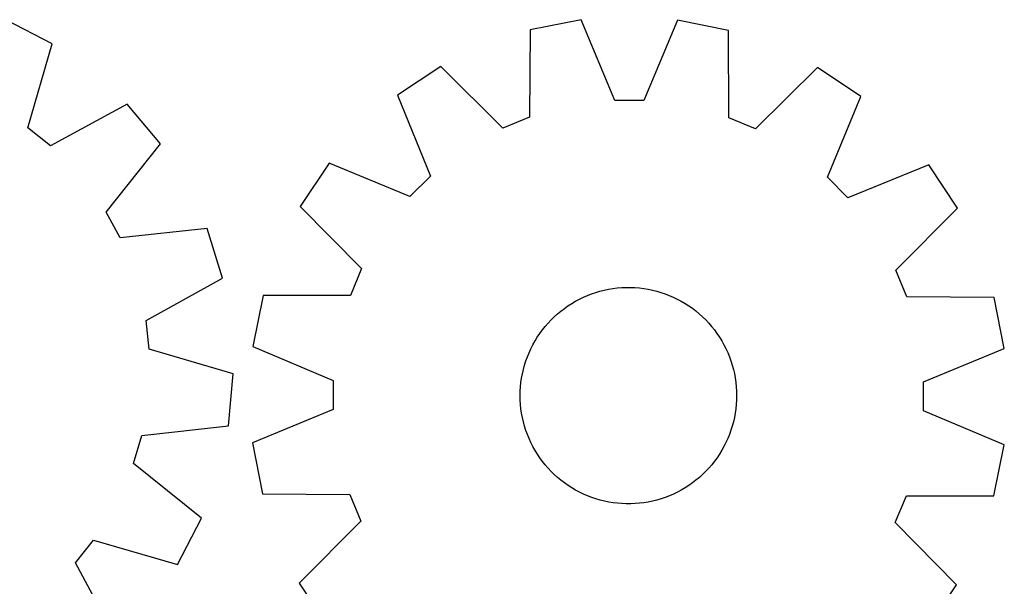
# Model space of a CAD drawing. Header units: millimetres. Extents: x 7 to 1243, y 7 to 1497.
# Tile 22 of 26: x 1019 to 1237, y 846 to 972. Entities that reach past the tile are written whole.
import ezdxf

# ---------------------------------------------------------------- set-up
doc = ezdxf.new("R2010")
doc.units = ezdxf.units.MM
doc.layers.add('CUT', color=7, linetype='CONTINUOUS', true_color=0x000000)

msp = doc.modelspace()

# ---------------------------------------------------------------- linework, layer by layer
at = {"layer": 'CUT'}
for p, q in [((1025.840797, 966.223941), (1015.609176, 971.55305)), ((1143.164749, 971.522319), (1131.844343, 969.301083)), ((1150.595013, 953.627248), (1143.164749, 971.522319)), ((1131.844343, 969.301083), (1131.72723, 949.9251)), ((1164.547885, 971.466814), (1157.024819, 953.610557)), ((1175.856606, 969.186838), (1164.547885, 971.466814)), ((1175.873128, 949.810508), (1175.856606, 969.186838)), ((1020.478816, 947.604286), (1025.840797, 966.223941)), ((1112.06766, 961.169391), (1102.459, 954.785104)), ((1125.780477, 947.479939), (1112.06766, 961.169391)), ((1195.590808, 960.952585), (1181.807107, 947.334508)), ((1205.166194, 954.518502), (1195.590808, 960.952585)), ((1102.459, 954.785104), (1109.765669, 936.839213)), ((1197.766458, 936.610785), (1205.166194, 954.518502)), ((1042.514282, 952.836017), (1025.492452, 943.578601)), ((1049.927705, 943.997091), (1042.514282, 952.836017)), ((1157.024819, 953.610557), (1150.595013, 953.627248)), ((1131.72723, 949.9251), (1125.780477, 947.479939)), ((1181.807107, 947.334508), (1175.873128, 949.810508)), ((1025.492452, 943.578601), (1020.478816, 947.604286)), ((1037.848447, 928.846714), (1049.927705, 943.997091)), ((1087.299591, 939.704191), (1080.865507, 930.128805)), ((1105.207308, 932.304455), (1087.299591, 939.704191)), ((1220.247107, 939.359092), (1202.301216, 932.052423)), ((1226.631394, 929.750432), (1220.247107, 939.359092)), ((1109.765669, 936.839213), (1105.207308, 932.304455)), ((1202.301216, 932.052423), (1197.766458, 936.610785)), ((1080.865507, 930.128805), (1094.483585, 916.345104)), ((1040.93988, 923.20883), (1037.848447, 928.846714)), ((1212.941942, 916.037616), (1226.631394, 929.750432)), ((1060.20866, 925.247595), (1040.93988, 923.20883)), ((1063.675259, 914.244498), (1060.20866, 925.247595)), ((1094.483585, 916.345104), (1092.007584, 910.411125)), ((1215.387103, 910.090862), (1212.941942, 916.037616)), ((1046.717681, 904.869906), (1063.675259, 914.244498)), ((1072.631255, 910.394603), (1070.351279, 899.085882)), ((1092.007584, 910.411125), (1072.631255, 910.394603)), ((1143.657171, 910.003309), (1144.5557, 910.392334)), ((1144.5557, 910.392334), (1145.46935, 910.744385)), ((1145.46935, 910.744385), (1146.396598, 911.058876)), ((1146.396598, 911.058876), (1147.335903, 911.335285)), ((1147.335903, 911.335285), (1148.285701, 911.57315)), ((1148.285701, 911.57315), (1149.24441, 911.772077)), ((1149.24441, 911.772077), (1150.210435, 911.931734)), ((1150.210435, 911.931734), (1151.182168, 912.051855)), ((1151.182168, 912.051855), (1152.157993, 912.132241)), ((1152.157993, 912.132241), (1153.136284, 912.172757)), ((1153.136284, 912.172757), (1154.115414, 912.173337)), ((1154.115414, 912.173337), (1155.093752, 912.133978)), ((1155.093752, 912.133978), (1156.069671, 912.054747)), ((1156.069671, 912.054747), (1157.041546, 911.935776)), ((1157.041546, 911.935776), (1158.00776, 911.777263)), ((1158.00776, 911.777263), (1158.966703, 911.579471)), ((1158.966703, 911.579471), (1159.916782, 911.342729)), ((1159.916782, 911.342729), (1160.856413, 911.067433)), ((1160.856413, 911.067433), (1161.784033, 910.754039)), ((1161.784033, 910.754039), (1162.698099, 910.403069)), ((1162.698099, 910.403069), (1163.597088, 910.015108)), ((1140.243734, 908.091326), (1141.067117, 908.621171)), ((1141.067117, 908.621171), (1141.911426, 909.11699)), ((1141.911426, 909.11699), (1142.775257, 909.577959)), ((1142.775257, 909.577959), (1143.657171, 910.003309)), ((1163.597088, 910.015108), (1164.479505, 909.590802)), ((1164.479505, 909.590802), (1165.34388, 909.130856)), ((1165.34388, 909.130856), (1166.188776, 908.636037)), ((1166.188776, 908.636037), (1167.012785, 908.107167)), ((1234.763086, 909.973749), (1215.387103, 910.090862)), ((1236.984322, 898.653344), (1234.763086, 909.973749)), ((1137.186305, 905.650146), (1137.91266, 906.306731)), ((1137.91266, 906.306731), (1138.665192, 906.933142)), ((1138.665192, 906.933142), (1139.442648, 907.528338)), ((1139.442648, 907.528338), (1140.243734, 908.091326)), ((1167.012785, 908.107167), (1167.814537, 907.545126)), ((1167.814537, 907.545126), (1168.592697, 906.950852)), ((1168.592697, 906.950852), (1169.34597, 906.325332)), ((1169.34597, 906.325332), (1170.073101, 905.669607)), ((1047.416269, 898.478141), (1046.717681, 904.869906)), ((1135.176159, 903.51052), (1135.816915, 904.250877)), ((1135.816915, 904.250877), (1136.487335, 904.964481)), ((1136.487335, 904.964481), (1137.186305, 905.650146)), ((1170.073101, 905.669607), (1170.772882, 904.98477)), ((1170.772882, 904.98477), (1171.444146, 904.271959)), ((1171.444146, 904.271959), (1172.085778, 903.532362)), ((1133.442288, 901.141475), (1133.987857, 901.954525)), ((1133.987857, 901.954525), (1134.566135, 902.744645)), ((1134.566135, 902.744645), (1135.176159, 903.51052)), ((1172.085778, 903.532362), (1172.696708, 902.767208)), ((1172.696708, 902.767208), (1173.275921, 901.977773)), ((1173.275921, 901.977773), (1173.822451, 901.165369)), ((1132.010637, 898.578457), (1132.452855, 899.452035)), ((1132.452855, 899.452035), (1132.930337, 900.306848)), ((1132.930337, 900.306848), (1133.442288, 901.141475)), ((1173.822451, 901.165369), (1174.33539, 900.33135)), ((1174.33539, 900.33135), (1174.813883, 899.477102)), ((1174.813883, 899.477102), (1175.257135, 898.604048)), ((1065.998501, 892.987872), (1047.416269, 898.478141)), ((1070.351279, 899.085882), (1088.207535, 891.562816)), ((1131.234877, 896.780853), (1131.604419, 897.687569)), ((1131.604419, 897.687569), (1132.010637, 898.578457)), ((1175.257135, 898.604048), (1175.664407, 897.713641)), ((1175.664407, 897.713641), (1176.035022, 896.807363)), ((1219.089251, 891.22308), (1236.984322, 898.653344)), ((1130.608219, 894.925998), (1130.902626, 895.859818)), ((1130.902626, 895.859818), (1131.234877, 896.780853)), ((1176.035022, 896.807363), (1176.368362, 895.886723)), ((1176.368362, 895.886723), (1176.663874, 894.953252)), ((1064.990519, 881.495725), (1065.998501, 892.987872)), ((1129.956645, 892.063458), (1130.134835, 893.026237)), ((1130.134835, 893.026237), (1130.352147, 893.980947)), ((1130.352147, 893.980947), (1130.608219, 894.925998)), ((1176.663874, 894.953252), (1176.921065, 894.008504)), ((1176.921065, 894.008504), (1177.139506, 893.054052)), ((1177.139506, 893.054052), (1177.318836, 892.091484)), ((1088.207535, 891.562816), (1088.190845, 885.13301)), ((1129.718752, 890.120113), (1129.817874, 891.094212)), ((1129.817874, 891.094212), (1129.956645, 892.063458)), ((1177.318836, 892.091484), (1177.458754, 891.122403)), ((1177.458754, 891.122403), (1177.559028, 890.148422)), ((1219.072561, 884.793273), (1219.089251, 891.22308)), ((1129.640052, 888.163843), (1129.659446, 889.142781)), ((1129.659446, 889.142781), (1129.718752, 890.120113)), ((1177.559028, 890.148422), (1177.619492, 889.171161)), ((1177.619492, 889.171161), (1177.640044, 888.192247)), ((1129.660604, 887.184929), (1129.640052, 888.163843)), ((1129.721068, 886.207668), (1129.660604, 887.184929)), ((1177.62065, 887.213309), (1177.561343, 886.235977)), ((1177.640044, 888.192247), (1177.62065, 887.213309)), ((1088.190845, 885.13301), (1070.295773, 877.702746)), ((1129.821342, 885.233686), (1129.721068, 886.207668)), ((1129.96126, 884.264605), (1129.821342, 885.233686)), ((1130.140589, 883.302037), (1129.96126, 884.264605)), ((1177.32345, 884.292631), (1177.145261, 883.329852)), ((1177.462222, 885.261877), (1177.32345, 884.292631)), ((1177.561343, 886.235977), (1177.462222, 885.261877)), ((1236.928817, 877.270207), (1219.072561, 884.793273)), ((1130.359031, 882.347586), (1130.140589, 883.302037)), ((1130.616222, 881.402838), (1130.359031, 882.347586)), ((1176.927949, 882.375143), (1176.671876, 881.430091)), ((1177.145261, 883.329852), (1176.927949, 882.375143)), ((1045.736259, 879.324116), (1064.990519, 881.495725)), ((1130.911733, 880.469367), (1130.616222, 881.402838)), ((1131.245074, 879.548726), (1130.911733, 880.469367)), ((1176.37747, 880.496271), (1176.045219, 879.575237)), ((1176.671876, 881.430091), (1176.37747, 880.496271)), ((1043.935647, 873.151557), (1045.736259, 879.324116)), ((1070.295773, 877.702746), (1072.51701, 866.38234)), ((1131.615689, 878.642448), (1131.245074, 879.548726)), ((1132.022961, 877.752041), (1131.615689, 878.642448)), ((1132.466212, 876.878987), (1132.022961, 877.752041)), ((1175.269459, 877.777632), (1174.827241, 876.904054)), ((1175.675677, 878.668521), (1175.269459, 877.777632)), ((1176.045219, 879.575237), (1175.675677, 878.668521)), ((1132.944706, 876.02474), (1132.466212, 876.878987)), ((1133.457645, 875.19072), (1132.944706, 876.02474)), ((1174.349759, 876.049241), (1173.837807, 875.214615)), ((1174.827241, 876.904054), (1174.349759, 876.049241)), ((1234.648841, 865.961486), (1236.928817, 877.270207)), ((1134.004175, 874.378316), (1133.457645, 875.19072)), ((1134.583387, 873.588881), (1134.004175, 874.378316)), ((1135.194318, 872.823728), (1134.583387, 873.588881)), ((1172.713961, 873.611445), (1172.103937, 872.845569)), ((1173.292239, 874.401565), (1172.713961, 873.611445)), ((1173.837807, 875.214615), (1173.292239, 874.401565)), ((1059.002356, 860.968097), (1043.935647, 873.151557)), ((1135.835949, 872.084131), (1135.194318, 872.823728)), ((1136.507214, 871.37132), (1135.835949, 872.084131)), ((1137.206994, 870.686482), (1136.507214, 871.37132)), ((1170.79276, 871.391608), (1170.093791, 870.705943)), ((1171.463181, 872.105213), (1170.79276, 871.391608)), ((1172.103937, 872.845569), (1171.463181, 872.105213)), ((1137.934126, 870.030758), (1137.206994, 870.686482)), ((1138.687399, 869.405238), (1137.934126, 870.030758)), ((1139.465559, 868.810963), (1138.687399, 869.405238)), ((1168.614904, 869.422947), (1167.837448, 868.827752)), ((1169.367436, 870.049358), (1168.614904, 869.422947)), ((1170.093791, 870.705943), (1169.367436, 870.049358)), ((1140.26731, 868.248923), (1139.465559, 868.810963)), ((1141.09132, 867.720053), (1140.26731, 868.248923)), ((1141.936216, 867.225233), (1141.09132, 867.720053)), ((1142.800591, 866.765287), (1141.936216, 867.225233)), ((1143.683008, 866.340981), (1142.800591, 866.765287)), ((1164.504839, 866.778131), (1163.622925, 866.35278)), ((1165.368669, 867.239099), (1164.504839, 866.778131)), ((1166.212979, 867.734919), (1165.368669, 867.239099)), ((1167.036362, 868.264763), (1166.212979, 867.734919)), ((1167.837448, 868.827752), (1167.036362, 868.264763)), ((1072.51701, 866.38234), (1091.892993, 866.265227)), ((1091.892993, 866.265227), (1094.338153, 860.318474)), ((1144.581997, 865.95302), (1143.683008, 866.340981)), ((1145.496062, 865.602051), (1144.581997, 865.95302)), ((1146.423683, 865.288657), (1145.496062, 865.602051)), ((1147.363314, 865.01336), (1146.423683, 865.288657)), ((1148.313392, 864.776619), (1147.363314, 865.01336)), ((1149.272336, 864.578827), (1148.313392, 864.776619)), ((1150.23855, 864.420313), (1149.272336, 864.578827)), ((1158.035686, 864.584012), (1157.069661, 864.424355)), ((1158.994395, 864.782939), (1158.035686, 864.584012)), ((1159.944192, 865.020805), (1158.994395, 864.782939)), ((1160.883497, 865.297213), (1159.944192, 865.020805)), ((1161.810746, 865.611705), (1160.883497, 865.297213)), ((1162.724395, 865.963756), (1161.810746, 865.611705)), ((1163.622925, 866.35278), (1162.724395, 865.963756)), ((1212.796511, 860.010985), (1215.272511, 865.944965)), ((1215.272511, 865.944965), (1234.648841, 865.961486)), ((1151.210425, 864.301342), (1150.23855, 864.420313)), ((1152.186344, 864.222111), (1151.210425, 864.301342)), ((1153.164682, 864.182753), (1152.186344, 864.222111)), ((1154.143812, 864.183332), (1153.164682, 864.182753)), ((1155.122103, 864.223849), (1154.143812, 864.183332)), ((1156.097927, 864.304234), (1155.122103, 864.223849)), ((1157.069661, 864.424355), (1156.097927, 864.304234)), ((1053.673247, 850.736476), (1059.002356, 860.968097)), ((1094.338153, 860.318474), (1080.648702, 846.605657)), ((1226.414588, 846.227285), (1212.796511, 860.010985)), ((1031.027907, 851.08482), (1035.053592, 856.098457)), ((1035.053592, 856.098457), (1053.673247, 850.736476)), ((1040.285323, 834.062991), (1031.027907, 851.08482)), ((1080.648702, 846.605657), (1087.032988, 836.996997)), ((1219.980505, 836.651898), (1226.414588, 846.227285))]:
    msp.add_line(p, q, dxfattribs=at)

doc.saveas('drawing.dxf')
